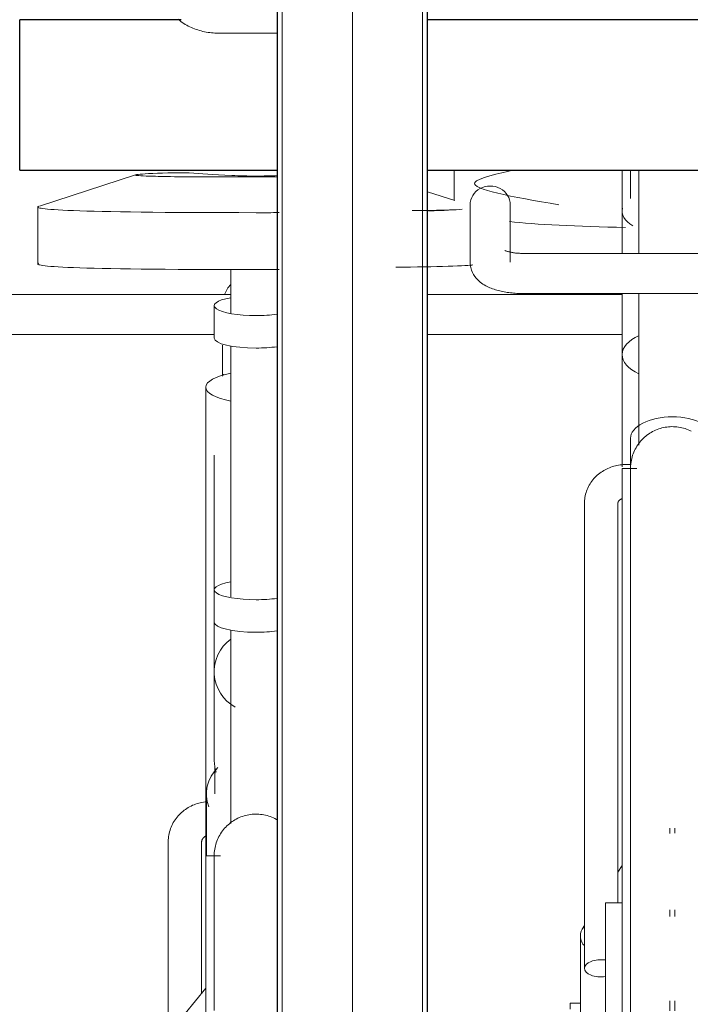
# Model space of a CAD drawing. Extents: x 50445 to 145605, y -10968 to 41989.
# Tile 106 of 256: x 87554 to 87955, y -1222 to -633. Entities that reach past the tile are written whole.
import ezdxf

# ---------------------------------------------------------------- set-up
doc = ezdxf.new("R2010")
doc.units = 0
doc.header["$LTSCALE"] = 414.30304
doc.header["$MEASUREMENT"] = 0
doc.linetypes.add('gestippeld_2_', pattern=[6.35, 3.175, -3.175])
doc.linetypes.add('hartlijn-fijn', pattern=[6, 4, -1, 0, -1])
for name, color, linetype, lineweight in [('A-EQPM', 6, 'CONTINUOUS', 18), ('S-BEAM', 4, 'CONTINUOUS', 18), ('S-COLS', 6, 'CONTINUOUS', 18), ('S-COLS-HIDN', 5, 'gestippeld_2_', 18)]:
    doc.layers.add(name, color=color, linetype=linetype, lineweight=lineweight)

# ---------------------------------------------------------------- blocks, each defined once
blk = doc.blocks.new('97_KA_gestapelde fietsenstalling 8 fietsen 1600x1900 - Type-V113-plotview doorsnede C C  -  1 op 100')
at = {"layer": 'A-EQPM'}
for p, q in [((6443.83, -1392.84), (6386.44, -1411.44)), ((6502.8, -1394.04), (6528.65, -1394.04)), ((6634.81, -1408.12), (6618.53, -1402.98)), ((6385.41, -1412.04), (6385.41, -1446.12)), ((6500.9, -1449.45), (6500.9, -1475.67)), ((6500.9, -1464.27), (6245.9, -1464.27)), ((6734.83, -1464.27), (6618.53, -1464.27)), ((6490.9, -1471.01), (6490.9, -1490.44)), ((6245.9, -1488.27), (6490.9, -1488.27)), ((6618.53, -1488.27), (6734.83, -1488.27)), ((6500.9, -1495.12), (6500.9, -1645.26)), ((6496.37, -1511.92), (6495.9, -1513.14)), ((6485.9, -1519.77), (6485.9, -1621.65)), ((6490.9, -1560.49), (6490.9, -1640.96)), ((6485.9, -1589.35), (6485.9, -1800.09)), ((6490.9, -1640.96), (6490.9, -1660.39)), ((6490.9, -1660.39), (6490.9, -1689.95)), ((6500.9, -1665.08), (6500.9, -1780.64)), ((6490.9, -1689.95), (6490.9, -1741.93)), ((6490.9, -1734.42), (6490.9, -1741.93)), ((6491.25, -1747.82), (6491.25, -1762.99)), ((6486.25, -1762.99), (6486.25, -1800.09)), ((6463.4, -1791.81), (6463.4, -1906.71)), ((6483.4, -1882.24), (6483.4, -1791.81)), ((6494.64, -1800.09), (6485.9, -1800.09)), ((6485.9, -2104.9), (6485.9, -1800.09)), ((6485.9, -1879.17), (6463.25, -1906.75)), ((6709.83, -1888.26), (6703.69, -1888.26)), ((6703.69, -1888.26), (6703.69, -1891.71))]:
    blk.add_line(p, q, dxfattribs=at)
at = {"layer": 'A-EQPM', "flags": 128}
for points in [[(6495.9, -1494.57), (6495.9, -1495.67), (6495.9, -1496.78), (6495.9, -1497.91), (6495.9, -1499.04), (6495.9, -1500.18), (6495.9, -1501.33), (6495.9, -1502.49), (6495.9, -1503.65), (6495.9, -1504.81), (6495.9, -1505.96), (6495.9, -1507.12), (6495.9, -1508.27), (6495.9, -1509.42), (6495.9, -1510.56), (6495.9, -1511.68), (6495.9, -1512.8)], [(6485.47, -1767.79), (6484.5, -1767.92), (6483.54, -1768.09), (6482.58, -1768.29), (6481.63, -1768.53), (6480.69, -1768.81), (6479.76, -1769.12), (6478.84, -1769.46), (6477.94, -1769.84), (6477.06, -1770.26), (6476.18, -1770.71), (6475.33, -1771.19), (6474.5, -1771.71), (6473.68, -1772.26), (6472.89, -1772.84), (6472.12, -1773.45), (6471.38, -1774.09), (6470.66, -1774.76), (6469.97, -1775.46), (6469.31, -1776.19), (6468.68, -1776.95), (6468.07, -1777.73), (6467.5, -1778.53), (6466.97, -1779.36), (6466.46, -1780.21), (6466, -1781.07), (6465.56, -1781.96), (6465.17, -1782.87), (6464.81, -1783.79), (6464.49, -1784.73), (6464.22, -1785.68), (6463.98, -1786.64), (6463.78, -1787.61), (6463.62, -1788.58), (6463.51, -1789.57), (6463.43, -1790.55), (6463.4, -1791.54), (6463.4, -1791.81)], [(6490.9, -1800.09), (6490.92, -1799.09), (6490.98, -1798.1), (6491.08, -1797.1), (6491.22, -1796.11), (6491.4, -1795.13), (6491.61, -1794.15), (6491.87, -1793.19), (6492.17, -1792.23), (6492.5, -1791.29), (6492.87, -1790.36), (6493.28, -1789.45), (6493.72, -1788.55), (6494.2, -1787.67), (6494.72, -1786.81), (6495.26, -1785.98), (6495.85, -1785.16), (6496.46, -1784.37), (6497.1, -1783.61), (6497.78, -1782.87), (6498.48, -1782.16), (6499.21, -1781.48), (6499.97, -1780.83), (6500.75, -1780.2), (6501.56, -1779.61), (6502.39, -1779.06), (6503.24, -1778.53), (6504.12, -1778.05), (6505.01, -1777.59), (6505.91, -1777.17), (6506.84, -1776.79), (6507.78, -1776.45), (6508.73, -1776.14), (6509.69, -1775.88), (6510.67, -1775.65), (6511.65, -1775.46), (6512.64, -1775.31), (6513.63, -1775.2), (6514.63, -1775.13), (6515.63, -1775.1), (6516.63, -1775.11), (6517.63, -1775.15), (6518.62, -1775.24), (6519.61, -1775.37), (6520.6, -1775.54), (6521.58, -1775.75), (6522.55, -1776), (6523.51, -1776.28), (6524.45, -1776.6), (6525.38, -1776.96), (6526.3, -1777.36), (6527.2, -1777.8), (6528.09, -1778.27), (6528.95, -1778.77)], [(6483.4, -1791.81), (6483.4, -1791.67), (6483.41, -1791.52), (6483.43, -1791.38), (6483.45, -1791.23), (6483.48, -1791.09), (6483.51, -1790.95), (6483.55, -1790.8), (6483.6, -1790.66), (6483.65, -1790.51), (6483.71, -1790.37), (6483.78, -1790.23), (6483.85, -1790.08), (6483.93, -1789.94), (6484.02, -1789.8), (6484.12, -1789.66), (6484.22, -1789.53), (6484.33, -1789.39), (6484.45, -1789.26), (6484.58, -1789.13), (6484.71, -1789), (6484.85, -1788.88), (6485, -1788.76), (6485.15, -1788.64), (6485.32, -1788.53), (6485.48, -1788.42), (6485.66, -1788.32), (6485.84, -1788.23)], [(6490.9, -1806.84), (6490.9, -1804.53), (6490.9, -1802.7), (6490.9, -1801.35), (6490.9, -1800.49), (6490.9, -1800.11), (6490.9, -1800.09)], [(6490.9, -1800.09), (6490.9, -1800.34), (6490.9, -1801.07), (6490.9, -1802.29), (6490.9, -1803.99), (6490.9, -1806.17), (6490.9, -1808.83), (6490.9, -1811.97), (6490.9, -1815.57), (6490.9, -1819.63), (6490.9, -1824.16), (6490.9, -1829.13), (6490.9, -1834.54), (6490.9, -1840.38), (6490.9, -1846.65), (6490.9, -1853.33), (6490.9, -1860.42), (6490.9, -1867.89), (6490.9, -1875.75), (6490.9, -1883.97), (6490.9, -1892.54)], [(6490.9, -1800.49), (6490.9, -1800.11), (6490.9, -1800.09)]]:
    blk.add_lwpolyline(points, dxfattribs=at)
at = {"layer": 'A-EQPM'}
for centre, major_axis, ratio, start_param, end_param in [((6515.9, -1470.55), (20, 0), 0.931915, 2.426856, 2.797325), ((6515.9, -1471.01), (25, 0), 0.237436, 2.220803, 4.712389), ((6515.9, -1471.01), (25, 0), 0.237436, 4.712389, 5.235988), ((6515.9, -1490.44), (25, 0), 0.237436, 3.141593, 4.712389), ((6515.9, -1490.44), (25, 0), 0.237436, 4.712389, 5.235988), ((6515.9, -1519.77), (30, 0), 0.320127, 2.094395, 4.18879), ((6515.9, -1640.96), (25, 0), 0.237436, 2.219192, 4.712389), ((6515.9, -1640.96), (25, 0), 0.237436, 4.712389, 5.235988), ((6515.9, -1660.39), (-25, 0), 0.237436, 0, 1.570796), ((6515.9, -1660.39), (25, 0), 0.237436, 4.712389, 5.235988), ((6515.9, -1689.95), (25, 0), 0.978148, 2.220803, 4.18879), ((6515.9, -1762.99), (29.65, 0), 0.838671, 2.452801, 3.455752), ((6515.9, -1747.82), (24.65, 0), 0.838671, 3.05396, 3.278335)]:
    blk.add_ellipse(centre, major_axis=major_axis, ratio=ratio, start_param=start_param, end_param=end_param, dxfattribs=at)
for points, knots in [([(6501.43, -1393.21), (6489.64, -1392.59), (6476.78, -1391.15), (6449.94, -1391.96), (6440.36, -1393.03), (6452.14, -1393.65), (6472.32, -1394.04), (6502.8, -1394.04)], [0, 0, 0, 0, 0.0854061, 0.1773603, 0.2542553, 0.3207509, 0.3957861, 0.3957861, 0.3957861, 0.3957861]), ([(6492.11, -1750.11), (6491.98, -1749.68), (6491.55, -1748.13), (6491.04, -1745.41), (6490.9, -1743.09), (6490.9, -1741.93)], [0.40033552, 0.40033552, 0.40033552, 0.40033552, 0.41666667, 0.45833333, 0.5, 0.5, 0.5, 0.5])]:
    blk.add_open_spline(points, degree=3, knots=knots, dxfattribs=at)
for points in [[(6515.9, -1393.5), (6511.02, -1393.5), (6506.19, -1393.4), (6501.43, -1393.21)], [(6528.66, -1393.27), (6524.45, -1393.42), (6520.2, -1393.5), (6515.9, -1393.5)], [(6385.98, -1411.6), (6381.38, -1413.41), (6402.96, -1415.41), (6515.9, -1415.41)], [(6515.9, -1415.41), (6402.96, -1415.41), (6381.38, -1413.41), (6385.98, -1411.6)], [(6515.9, -1415.41), (6520.69, -1415.41), (6525.31, -1415.41), (6529.78, -1415.4)], [(6529.78, -1415.4), (6525.31, -1415.41), (6520.69, -1415.41), (6515.9, -1415.41)], [(6639.22, -1413.4), (6634.9, -1413.76), (6623.61, -1414), (6609.32, -1414.2)], [(6619.02, -1414.39), (6628.38, -1414.1), (6634.88, -1413.76), (6639.17, -1413.4)], [(6515.9, -1449.49), (6402.96, -1449.49), (6381.38, -1447.49), (6385.98, -1445.68)], [(6645.59, -1446.61), (6643.26, -1447.29), (6623.62, -1447.72), (6599.49, -1448.09)], [(6529.8, -1449.48), (6525.33, -1449.49), (6520.7, -1449.49), (6515.9, -1449.49)]]:
    blk.add_open_spline(points, degree=3, dxfattribs=at)
at = {"layer": 'S-BEAM', "lineweight": 25}
for p, q in [((6471.14, -1300), (6374.61, -1300)), ((6374.61, -1306), (6374.61, -1300)), ((6374.61, -1384), (6374.61, -1306)), ((6374.61, -1390), (6374.61, -1384)), ((6374.61, -1390), (6528.65, -1390))]:
    blk.add_line(p, q, dxfattribs=at)
blk = doc.blocks.new('97_KA_gestapelde fietsenstalling 16 fietsen 1600x2900 - Type-V125-plotview doorsnede C C  -  1 op 100')
at = {"layer": 'A-EQPM'}
for p, q in [((6494.83, -1308.15), (6528.59, -1308.15)), ((6634.34, -1389.8), (6634.34, -1408.22)), ((6734.83, -1389.8), (6734.83, -1439.91)), ((6739.83, -1389.8), (6739.83, -1406.88)), ((6744.83, -1389.8), (6744.83, -1439.92)), ((6643.93, -1410.75), (6643.93, -1444.95)), ((6667.93, -1444.95), (6667.93, -1410.75)), ((6734.83, -1414.66), (6734.83, -1439.91)), ((6930.93, -1439.79), (6675.93, -1439.79)), ((6675.93, -1463.79), (6920.93, -1463.79)), ((6734.83, -1463.61), (6734.83, -1500.29)), ((6744.83, -1463.61), (6744.83, -1554.47)), ((6734.83, -1500.29), (6734.83, -1567.32)), ((6739.83, -1550.29), (6739.83, -1567.49)), ((6740.24, -1566.01), (6737.33, -1566.01)), ((6743.6, -1568.39), (6734.83, -1568.39)), ((6734.83, -1809.82), (6734.83, -1568.41)), ((6712.33, -1588.87), (6712.33, -1867.32)), ((6732.33, -1828.26), (6732.33, -1588.87)), ((6763.33, -1783.5), (6763.33, -1786.7)), ((6766.33, -1786.55), (6766.33, -1783.5)), ((6734.83, -1805.76), (6732.33, -1809.76)), ((6734.83, -2086.73), (6734.83, -1809.82)), ((6734.83, -1828.19), (6724.83, -1828.19)), ((6724.83, -1863.84), (6724.83, -1828.19)), ((6763.33, -1832.4), (6763.33, -1836.27)), ((6766.33, -1836.27), (6766.33, -1832.4)), ((6712.36, -1841.64), (6710.96, -1843.87)), ((6709.83, -1847.82), (6709.83, -2020.5)), ((6724.83, -1918.13), (6724.83, -1863.84)), ((6763.33, -1886.75), (6763.33, -1892.67)), ((6766.33, -1892.67), (6766.33, -1886.75))]:
    blk.add_line(p, q, dxfattribs=at)
at = {"layer": 'A-EQPM', "flags": 128}
for points in [[(6469.32, -1299.62), (6470.14, -1300.35), (6470.97, -1301.02), (6471.83, -1301.66), (6472.7, -1302.25), (6473.59, -1302.81), (6474.49, -1303.33), (6475.4, -1303.82), (6476.33, -1304.28), (6477.27, -1304.71), (6478.22, -1305.11), (6479.18, -1305.48), (6480.16, -1305.83), (6481.14, -1306.15), (6482.13, -1306.44), (6483.13, -1306.71), (6484.14, -1306.96), (6485.16, -1307.18), (6486.18, -1307.38), (6487.21, -1307.56), (6488.25, -1307.71), (6489.29, -1307.84), (6490.34, -1307.94), (6491.38, -1308.03), (6492.44, -1308.09), (6493.49, -1308.13), (6494.54, -1308.15), (6494.83, -1308.15)], [(6664.72, -1438.04), (6664.75, -1438.06), (6664.83, -1438.1), (6664.96, -1438.16), (6665.13, -1438.23), (6665.35, -1438.32), (6665.61, -1438.41), (6665.91, -1438.51), (6666.24, -1438.61), (6666.61, -1438.72), (6667.01, -1438.82), (6667.44, -1438.92), (6667.89, -1439.03), (6668.37, -1439.12), (6668.87, -1439.22), (6669.4, -1439.3), (6669.94, -1439.38), (6670.5, -1439.46), (6671.08, -1439.53), (6671.67, -1439.59), (6672.27, -1439.64), (6672.88, -1439.69), (6673.5, -1439.72), (6674.12, -1439.75), (6674.76, -1439.77), (6675.39, -1439.79), (6675.93, -1439.79)], [(6643.93, -1444.95), (6644.03, -1446.62), (6644.31, -1448.23), (6644.76, -1449.76), (6645.33, -1451.16), (6646.01, -1452.43), (6646.74, -1453.56), (6647.52, -1454.56), (6648.33, -1455.45), (6649.14, -1456.24), (6649.96, -1456.94), (6650.78, -1457.57), (6651.6, -1458.14), (6652.42, -1458.65), (6653.24, -1459.12), (6654.06, -1459.54), (6654.88, -1459.94), (6655.7, -1460.3), (6656.53, -1460.64), (6657.37, -1460.95), (6658.21, -1461.24), (6659.06, -1461.51), (6659.92, -1461.77), (6660.79, -1462), (6661.66, -1462.22), (6662.55, -1462.42), (6663.44, -1462.61), (6664.35, -1462.79), (6665.26, -1462.94), (6666.17, -1463.09), (6667.1, -1463.22), (6668.03, -1463.34), (6668.97, -1463.44), (6669.92, -1463.53), (6670.87, -1463.61), (6671.82, -1463.67), (6672.78, -1463.72), (6673.74, -1463.75), (6674.71, -1463.78), (6675.67, -1463.79), (6675.93, -1463.79)], [(6739.83, -1568.39), (6739.85, -1567.39), (6739.91, -1566.39), (6740.01, -1565.39), (6740.15, -1564.4), (6740.33, -1563.42), (6740.54, -1562.44), (6740.8, -1561.48), (6741.1, -1560.52), (6741.43, -1559.58), (6741.8, -1558.65), (6742.21, -1557.74), (6742.65, -1556.84), (6743.13, -1555.96), (6743.65, -1555.11), (6744.19, -1554.27), (6744.78, -1553.46), (6745.39, -1552.67), (6746.03, -1551.9), (6746.71, -1551.16), (6747.41, -1550.45), (6748.14, -1549.77), (6748.9, -1549.12), (6749.68, -1548.5), (6750.49, -1547.91), (6751.32, -1547.35), (6752.17, -1546.83), (6753.04, -1546.34), (6753.94, -1545.88), (6754.84, -1545.47), (6755.77, -1545.09), (6756.71, -1544.74), (6757.66, -1544.44), (6758.62, -1544.17), (6759.6, -1543.94), (6760.58, -1543.75), (6761.57, -1543.6), (6762.56, -1543.49), (6763.56, -1543.42), (6764.56, -1543.39), (6765.56, -1543.4), (6766.56, -1543.45), (6767.55, -1543.54), (6768.54, -1543.66), (6769.53, -1543.83), (6770.51, -1544.04), (6771.48, -1544.29), (6772.44, -1544.57), (6773.38, -1544.9), (6774.31, -1545.26), (6775.23, -1545.65), (6776.13, -1546.09)], [(6737.33, -1566.01), (6736.39, -1566.02), (6735.44, -1566.07), (6734.5, -1566.15), (6733.57, -1566.27), (6732.64, -1566.41), (6731.71, -1566.59), (6730.79, -1566.8), (6729.88, -1567.04), (6728.97, -1567.31), (6728.08, -1567.62), (6727.2, -1567.96), (6726.33, -1568.33), (6725.47, -1568.73), (6724.63, -1569.16), (6723.8, -1569.63), (6722.99, -1570.12), (6722.2, -1570.65), (6721.43, -1571.21), (6720.68, -1571.79), (6719.95, -1572.41), (6719.25, -1573.06), (6718.57, -1573.73), (6717.92, -1574.43), (6717.29, -1575.17), (6716.7, -1575.92), (6716.14, -1576.71), (6715.61, -1577.51), (6715.12, -1578.35), (6714.66, -1579.2), (6714.24, -1580.08), (6713.86, -1580.97), (6713.52, -1581.88), (6713.22, -1582.81), (6712.96, -1583.75), (6712.74, -1584.71), (6712.57, -1585.67), (6712.45, -1586.64), (6712.36, -1587.62), (6712.33, -1588.6), (6712.33, -1588.87)], [(6739.83, -1575.75), (6739.83, -1573.32), (6739.83, -1571.38), (6739.83, -1569.92), (6739.83, -1568.94), (6739.83, -1568.45), (6739.83, -1568.39)], [(6739.83, -1568.39), (6739.83, -1568.63), (6739.83, -1569.36), (6739.83, -1570.58), (6739.83, -1572.28), (6739.83, -1574.46), (6739.83, -1577.12), (6739.83, -1580.26), (6739.83, -1583.86), (6739.83, -1587.93), (6739.83, -1592.45), (6739.83, -1597.42), (6739.83, -1602.83), (6739.83, -1608.68), (6739.83, -1614.94), (6739.83, -1621.63), (6739.83, -1628.71), (6739.83, -1636.18), (6739.83, -1644.04), (6739.83, -1652.26), (6739.83, -1660.83), (6739.83, -1669.75), (6739.83, -1678.99), (6739.83, -1688.54), (6739.83, -1698.38), (6739.83, -1708.51), (6739.83, -1718.89), (6739.83, -1729.53), (6739.83, -1740.39), (6739.83, -1751.47), (6739.83, -1762.74), (6739.83, -1774.19), (6739.83, -1785.8), (6739.83, -1797.55), (6739.83, -1809.42), (6739.83, -1809.82)], [(6732.33, -1588.87), (6732.33, -1588.82), (6732.33, -1588.77), (6732.34, -1588.72), (6732.35, -1588.67), (6732.36, -1588.61), (6732.37, -1588.55), (6732.39, -1588.49), (6732.42, -1588.43), (6732.45, -1588.36), (6732.48, -1588.28), (6732.52, -1588.2), (6732.57, -1588.12), (6732.63, -1588.03), (6732.69, -1587.94), (6732.76, -1587.84), (6732.85, -1587.74), (6732.94, -1587.64), (6733.04, -1587.54), (6733.15, -1587.43), (6733.28, -1587.33), (6733.41, -1587.22), (6733.55, -1587.11), (6733.71, -1587.01), (6733.87, -1586.91), (6734.05, -1586.81), (6734.23, -1586.71), (6734.42, -1586.62), (6734.62, -1586.53), (6734.84, -1586.45)], [(6739.83, -1809.82), (6739.83, -1821.79), (6739.83, -1833.85), (6739.83, -1845.97), (6739.83, -1858.13), (6739.83, -1870.32), (6739.83, -1882.51), (6739.83, -1894.68)]]:
    blk.add_lwpolyline(points, dxfattribs=at)
at = {"layer": 'A-EQPM'}
for centre, major_axis, ratio, start_param, end_param in [((6655.93, -1410.75), (12, 0), 0.939693, 0, 3.141593), ((6764.83, -1414.66), (30, 0), 0.469626, 3.001013, 3.804386), ((6764.83, -1500.29), (30, 0), 0.510101, 2.295549, 3.984826), ((6764.83, -1550.29), (25, 0), 0.510101, 1.570796, 3.141593), ((6764.83, -1550.29), (25, 0), 0.510101, 0, 1.570796), ((6722.33, -1867.32), (10, 0), 0.515038, 1.317918, 3.141593), ((6722.33, -1867.32), (10, 0), 0.515038, 3.141593, 4.965268)]:
    blk.add_ellipse(centre, major_axis=major_axis, ratio=ratio, start_param=start_param, end_param=end_param, dxfattribs=at)
blk.add_open_spline([(6669.46, -1389.99), (6661.82, -1391.84), (6628.05, -1398.65), (6668.92, -1405.89), (6697.01, -1410.68)], degree=3, knots=[-0.3674611, -0.3674611, -0.3674611, -0.3674611, -0.2711651, -0.1281393, -0.1281393, -0.1281393, -0.1281393], dxfattribs=at)
for points in [[(6667.47, -1420.66), (6682.67, -1422.61), (6708.23, -1423.6), (6736.73, -1424.3)], [(6709.83, -1847.82), (6709.83, -1845.94), (6710.53, -1844.16), (6711.84, -1842.72)], [(6711.84, -1853.51), (6711.18, -1852.6), (6710.17, -1850.7), (6709.83, -1848.77), (6709.83, -1847.82)]]:
    blk.add_open_spline(points, degree=3, dxfattribs=at)
at = {"layer": 'S-BEAM', "lineweight": 25}
for p, q in [((6907.19, -1300), (6618.35, -1300)), ((6618.35, -1306), (6618.35, -1300)), ((6618.35, -1384), (6618.35, -1306)), ((6618.35, -1390), (6618.35, -1384)), ((6618.35, -1390), (6815.83, -1390))]:
    blk.add_line(p, q, dxfattribs=at)
at = {"layer": 'S-COLS', "lineweight": 25}
for p, q in [((6528.53, -1210), (6528.53, -2163.14)), ((6618.53, -2163.14), (6618.53, -1210))]:
    blk.add_line(p, q, dxfattribs=at)
at = {"layer": 'S-COLS', "linetype": 'hartlijn-fijn'}
blk.add_line((6573.53, -1210), (6573.53, -2160), dxfattribs=at)
at = {"layer": 'S-COLS-HIDN'}
for p, q in [((6531.53, -1210), (6531.53, -2160)), ((6615.53, -2160), (6615.53, -1210))]:
    blk.add_line(p, q, dxfattribs=at)

msp = doc.modelspace()

# ---------------------------------------------------------------- block references
at = {"layer": 'A-EQPM'}
for name in ['97_KA_gestapelde fietsenstalling 16 fietsen 1600x2900 - Type-V125-plotview doorsnede C C  -  1 op 100', '97_KA_gestapelde fietsenstalling 8 fietsen 1600x1900 - Type-V113-plotview doorsnede C C  -  1 op 100']:
    msp.add_blockref(name, (81179.52, 667.18), dxfattribs=at)

doc.saveas('drawing.dxf')
